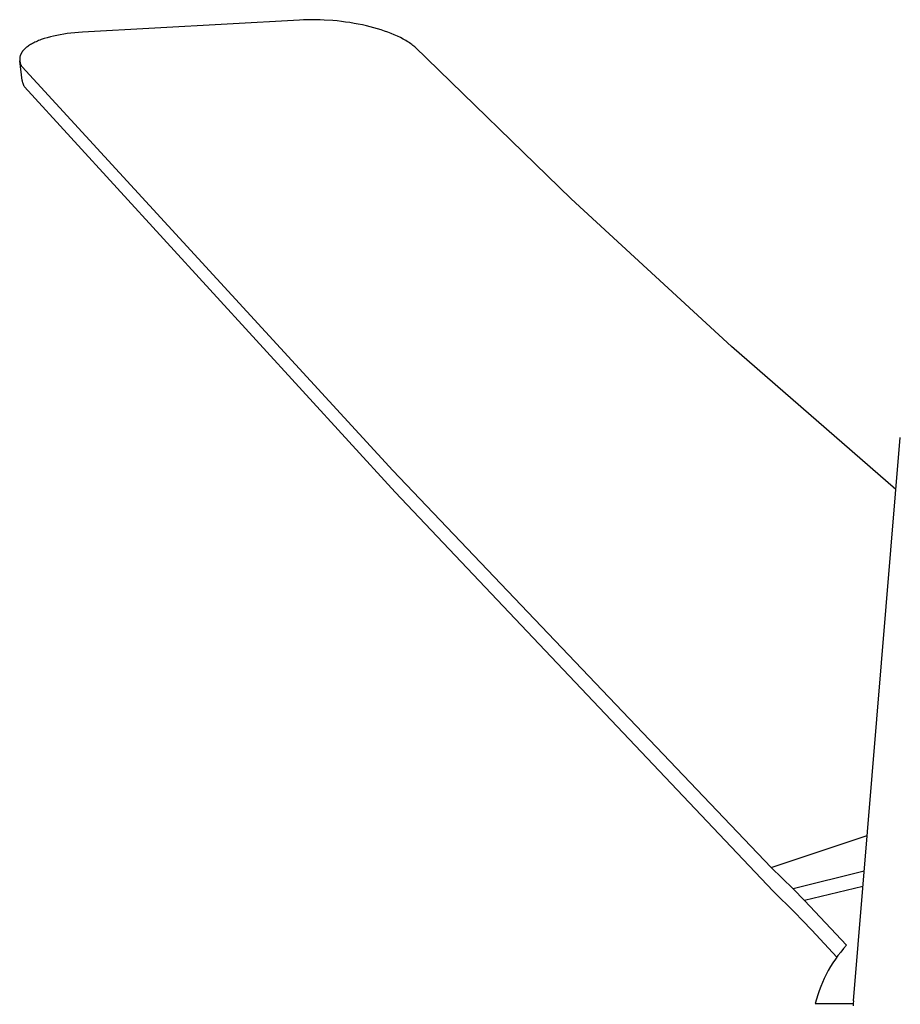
# Model space of a CAD drawing. Header units: millimetres. Extents: x 5973 to 8465, y 6091 to 7660.
# Tile 14 of 20: x 7677 to 7843, y 7231 to 7417. Entities that reach past the tile are written whole.
import ezdxf

# ---------------------------------------------------------------- set-up
doc = ezdxf.new("R2010")
doc.units = ezdxf.units.MM
doc.layers.add('Make2D$Visible$Curvas', color=7, linetype='Continuous')

msp = doc.modelspace()

# ---------------------------------------------------------------- linework, layer by layer
at = {"layer": 'Make2D$Visible$Curvas', "color": 7, "lineweight": -3, "true_color": 0xffffff}
for p, q in [((7729.71, 7417.09), (7688.68, 7414.77)), ((7730.48, 7417.13), (7729.71, 7417.09)), ((7731.25, 7417.15), (7730.48, 7417.13)), ((7732.03, 7417.16), (7731.25, 7417.15)), ((7732.82, 7417.16), (7732.03, 7417.16)), ((7733.62, 7417.14), (7732.82, 7417.16)), ((7734.42, 7417.1), (7733.62, 7417.14)), ((7736.03, 7416.99), (7734.42, 7417.1)), ((7736.85, 7416.92), (7736.03, 7416.99)), ((7737.66, 7416.83), (7736.85, 7416.92)), ((7738.47, 7416.72), (7737.66, 7416.83)), ((7739.27, 7416.6), (7738.47, 7416.72)), ((7740.07, 7416.47), (7739.27, 7416.6)), ((7740.85, 7416.33), (7740.07, 7416.47)), ((7741.63, 7416.17), (7740.85, 7416.33)), ((7742.39, 7416), (7741.63, 7416.17)), ((7743.11, 7415.82), (7742.39, 7416)), ((7683.24, 7414.07), (7682.62, 7413.92)), ((7683.86, 7414.2), (7683.24, 7414.07)), ((7684.49, 7414.31), (7683.86, 7414.2)), ((7685.15, 7414.42), (7684.49, 7414.31)), ((7685.82, 7414.52), (7685.15, 7414.42)), ((7686.51, 7414.6), (7685.82, 7414.52)), ((7687.22, 7414.67), (7686.51, 7414.6)), ((7687.94, 7414.72), (7687.22, 7414.67)), ((7688.68, 7414.77), (7687.94, 7414.72)), ((7743.82, 7415.63), (7743.11, 7415.82)), ((7744.51, 7415.44), (7743.82, 7415.63)), ((7745.18, 7415.23), (7744.51, 7415.44)), ((7745.83, 7415.01), (7745.18, 7415.23)), ((7746.46, 7414.79), (7745.83, 7415.01)), ((7747.07, 7414.55), (7746.46, 7414.79)), ((7747.66, 7414.31), (7747.07, 7414.55)), ((7748.25, 7414.04), (7747.66, 7414.31)), ((7748.82, 7413.77), (7748.25, 7414.04)), ((7678.35, 7412.11), (7678.19, 7411.99)), ((7678.51, 7412.23), (7678.35, 7412.11)), ((7678.69, 7412.34), (7678.51, 7412.23)), ((7678.87, 7412.45), (7678.69, 7412.34)), ((7679.05, 7412.56), (7678.87, 7412.45)), ((7679.26, 7412.68), (7679.05, 7412.56)), ((7679.47, 7412.79), (7679.26, 7412.68)), ((7679.69, 7412.9), (7679.47, 7412.79)), ((7679.92, 7413), (7679.69, 7412.9)), ((7680.16, 7413.11), (7679.92, 7413)), ((7680.4, 7413.21), (7680.16, 7413.11)), ((7680.65, 7413.31), (7680.4, 7413.21)), ((7680.91, 7413.4), (7680.65, 7413.31)), ((7681.45, 7413.59), (7680.91, 7413.4)), ((7682.02, 7413.76), (7681.45, 7413.59)), ((7682.62, 7413.92), (7682.02, 7413.76)), ((7749.36, 7413.49), (7748.82, 7413.77)), ((7749.61, 7413.35), (7749.36, 7413.49)), ((7749.86, 7413.2), (7749.61, 7413.35)), ((7750.1, 7413.06), (7749.86, 7413.2)), ((7750.34, 7412.91), (7750.1, 7413.06)), ((7750.56, 7412.76), (7750.34, 7412.91)), ((7750.77, 7412.61), (7750.56, 7412.76)), ((7750.98, 7412.46), (7750.77, 7412.61)), ((7751.18, 7412.31), (7750.98, 7412.46)), ((7751.37, 7412.15), (7751.18, 7412.31)), ((7751.55, 7412), (7751.37, 7412.15)), ((7676.92, 7410.3), (7676.9, 7410.23)), ((7676.94, 7410.38), (7676.92, 7410.3)), ((7676.97, 7410.45), (7676.94, 7410.38)), ((7676.99, 7410.52), (7676.97, 7410.45)), ((7677.03, 7410.6), (7676.99, 7410.52)), ((7677.06, 7410.66), (7677.03, 7410.6)), ((7677.09, 7410.73), (7677.06, 7410.66)), ((7677.12, 7410.8), (7677.09, 7410.73)), ((7677.16, 7410.86), (7677.12, 7410.8)), ((7677.2, 7410.93), (7677.16, 7410.86)), ((7677.24, 7411), (7677.2, 7410.93)), ((7677.29, 7411.06), (7677.24, 7411)), ((7677.33, 7411.13), (7677.29, 7411.06)), ((7677.38, 7411.19), (7677.33, 7411.13)), ((7677.43, 7411.25), (7677.38, 7411.19)), ((7677.48, 7411.32), (7677.43, 7411.25)), ((7677.54, 7411.38), (7677.48, 7411.32)), ((7677.59, 7411.44), (7677.54, 7411.38)), ((7677.65, 7411.51), (7677.59, 7411.44)), ((7677.71, 7411.57), (7677.65, 7411.51)), ((7677.78, 7411.63), (7677.71, 7411.57)), ((7677.84, 7411.69), (7677.78, 7411.63)), ((7677.91, 7411.75), (7677.84, 7411.69)), ((7677.98, 7411.82), (7677.91, 7411.75)), ((7678.05, 7411.88), (7677.98, 7411.82)), ((7678.19, 7411.99), (7678.05, 7411.88)), ((7781.09, 7383.25), (7751.55, 7412)), ((7676.83, 7409.78), (7676.82, 7409.7)), ((7676.82, 7409.7), (7676.82, 7409.63)), ((7676.82, 7409.63), (7676.83, 7409.55)), ((7676.84, 7409.93), (7676.83, 7409.85)), ((7676.83, 7409.85), (7676.83, 7409.78)), ((7676.83, 7409.55), (7676.83, 7409.47)), ((7676.83, 7409.47), (7676.84, 7409.4)), ((7676.85, 7410), (7676.84, 7409.93)), ((7676.84, 7409.4), (7676.85, 7409.3)), ((7677.28, 7405.65), (7676.84, 7409.4)), ((7676.86, 7410.08), (7676.85, 7410)), ((7676.85, 7409.3), (7676.87, 7409.21)), ((7676.88, 7410.15), (7676.86, 7410.08)), ((7676.87, 7409.21), (7676.89, 7409.11)), ((7676.9, 7410.23), (7676.88, 7410.15)), ((7676.89, 7409.11), (7676.91, 7409.02)), ((7676.91, 7409.02), (7676.94, 7408.93)), ((7676.94, 7408.93), (7676.97, 7408.84)), ((7676.97, 7408.84), (7677, 7408.75)), ((7677, 7408.75), (7677.04, 7408.66)), ((7677.04, 7408.66), (7677.08, 7408.57)), ((7677.08, 7408.57), (7677.12, 7408.49)), ((7677.12, 7408.49), (7677.17, 7408.4)), ((7677.17, 7408.4), (7677.21, 7408.32)), ((7677.21, 7408.32), (7677.26, 7408.24)), ((7677.26, 7408.24), (7747.38, 7331.87)), ((7677.89, 7407.54), (7677.89, 7407.54)), ((7677.28, 7405.65), (7677.3, 7405.55)), ((7677.28, 7405.65), (7677.28, 7405.65)), ((7677.3, 7405.55), (7677.31, 7405.46)), ((7677.31, 7405.46), (7677.33, 7405.37)), ((7677.33, 7405.37), (7677.36, 7405.27)), ((7677.36, 7405.27), (7677.39, 7405.18)), ((7677.39, 7405.18), (7677.42, 7405.09)), ((7677.42, 7405.09), (7677.45, 7405)), ((7677.45, 7405), (7677.48, 7404.91)), ((7677.48, 7404.91), (7677.52, 7404.82)), ((7677.52, 7404.82), (7677.57, 7404.74)), ((7677.57, 7404.74), (7677.61, 7404.65)), ((7677.61, 7404.65), (7677.66, 7404.57)), ((7677.66, 7404.57), (7677.71, 7404.49)), ((7677.71, 7404.49), (7747.83, 7327.77)), ((7811.43, 7355.35), (7781.09, 7383.25)), ((7842.54, 7328.32), (7811.43, 7355.35)), ((7834.48, 7231.6), (7843.36, 7338.14)), ((7747.38, 7331.87), (7818.92, 7256.83)), ((7747.83, 7327.77), (7819.34, 7252.35)), ((7818.92, 7256.83), (7837.09, 7262.87)), ((7823.08, 7252.74), (7818.92, 7256.83)), ((7836.53, 7256.13), (7823.08, 7252.74)), ((7819.34, 7252.35), (7823.44, 7248.32)), ((7825.24, 7250.53), (7823.08, 7252.74)), ((7836.29, 7253.22), (7825.24, 7250.53)), ((7833.18, 7242.09), (7825.24, 7250.53)), ((7823.44, 7248.32), (7824.87, 7246.8)), ((7824.87, 7246.8), (7826.64, 7244.92)), ((7826.64, 7244.92), (7831.39, 7239.85)), ((7832.09, 7240.81), (7831.57, 7240.15)), ((7832.62, 7241.46), (7832.09, 7240.81)), ((7833.18, 7242.09), (7832.62, 7241.46)), ((7831.08, 7239.46), (7830.61, 7238.77)), ((7831.57, 7240.15), (7831.08, 7239.46)), ((7829.75, 7237.33), (7829.35, 7236.59)), ((7830.17, 7238.05), (7829.75, 7237.33)), ((7830.61, 7238.77), (7830.17, 7238.05)), ((7828.98, 7235.83), (7828.63, 7235.07)), ((7829.35, 7236.59), (7828.98, 7235.83)), ((7828.01, 7233.5), (7827.74, 7232.71)), ((7828.31, 7234.29), (7828.01, 7233.5)), ((7828.63, 7235.07), (7828.31, 7234.29)), ((7827.49, 7231.9), (7827.28, 7231.09)), ((7827.74, 7232.71), (7827.49, 7231.9)), ((7834.48, 7231.6), (7834.45, 7231.11)), ((7827.28, 7231.09), (7834.45, 7231.08)), ((7834.45, 7231.11), (7834.43, 7230.61))]:
    msp.add_line(p, q, dxfattribs=at)

doc.saveas('drawing.dxf')
